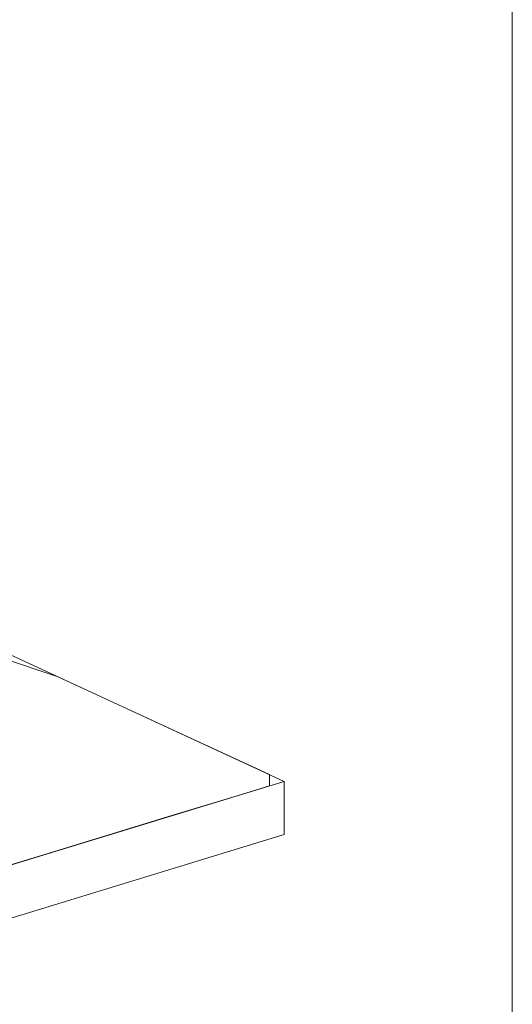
# Model space of a CAD drawing. Header units: inches. Extents: x -36 to 647, y 177 to 609.
# Tile 170 of 256: x 442 to 456, y 195 to 222. Entities that reach past the tile are written whole.
import ezdxf

# ---------------------------------------------------------------- set-up
doc = ezdxf.new("R2010")
doc.units = ezdxf.units.IN
doc.header["$MEASUREMENT"] = 0
doc.layers.add('1', color=7, linetype='Continuous')

# ---------------------------------------------------------------- blocks, each defined once
blk = doc.blocks.new('block 16')
at = {"layer": '1', "color": 8, "lineweight": 18, "true_color": 0x808080}
blk.add_lwpolyline([(455.743, 370.172), (455.743, 188.665)], dxfattribs=at)
blk = doc.blocks.new('block 3381')
at = {"layer": '1', "color": 155, "lineweight": 18, "true_color": 0x4c7299}
blk.add_lwpolyline([(449.393, 200.763), (435.433, 196.498)], dxfattribs=at)
blk = doc.blocks.new('block 3932')
at = {"layer": '1', "color": 155, "lineweight": 18, "true_color": 0x4c7299}
blk.add_lwpolyline([(440.531, 204.852), (449.393, 200.763)], dxfattribs=at)
blk = doc.blocks.new('block 5226')
at = {"layer": '1', "color": 155, "lineweight": 18, "true_color": 0x4c7299}
blk.add_lwpolyline([(449.393, 199.28), (449.393, 200.763)], dxfattribs=at)
blk = doc.blocks.new('block 5245')
at = {"layer": '1', "color": 155, "lineweight": 18, "true_color": 0x4c7299}
blk.add_lwpolyline([(449.393, 199.28), (435.433, 195.015)], dxfattribs=at)
blk = doc.blocks.new('block 5773')
at = {"layer": '1', "color": 18, "lineweight": 13, "true_color": 0x4c0000}
blk.add_lwpolyline([(449.393, 200.763), (435.433, 196.498)], dxfattribs=at)
blk = doc.blocks.new('block 5774')
at = {"layer": '1', "color": 18, "lineweight": 13, "true_color": 0x4c0000}
blk.add_lwpolyline([(440.531, 204.852), (449.393, 200.763)], dxfattribs=at)
blk = doc.blocks.new('block 5779')
at = {"layer": '1', "color": 18, "lineweight": 13, "true_color": 0x4c0000}
blk.add_lwpolyline([(449.393, 200.763), (435.433, 196.498)], dxfattribs=at)
blk = doc.blocks.new('block 6050')
at = {"layer": '1', "color": 18, "lineweight": 13, "true_color": 0x4c0000}
blk.add_lwpolyline([(440.531, 204.852), (449.393, 200.763)], dxfattribs=at)
blk = doc.blocks.new('block 9164')
at = {"layer": '1', "color": 18, "lineweight": 13, "true_color": 0x4c0000}
blk.add_lwpolyline([(403.75, 221.818), (427.36, 210.927), (433.263, 208.204), (436.214, 206.843), (437.69, 206.162), (436.511, 205.404), (437.707, 204.654), (440.03, 204.703), (443.08, 203.676), (448.983, 200.953), (448.991, 200.641), (448.085, 200.364), (446.271, 199.81), (442.645, 198.702), (435.4, 196.514), (429.497, 199.237), (426.601, 200.596), (427.749, 201.36), (426.518, 202.101)], dxfattribs=at)
blk = doc.blocks.new('block 9548')
at = {"layer": '1', "color": 18, "lineweight": 13, "true_color": 0x4c0000}
blk.add_lwpolyline([(403.75, 221.818), (427.36, 210.927), (433.263, 208.204), (436.214, 206.843), (437.69, 206.162), (436.511, 205.404), (437.707, 204.654), (440.03, 204.703), (443.08, 203.676), (448.983, 200.953), (448.991, 200.641), (448.085, 200.364), (446.271, 199.81), (442.645, 198.702), (435.4, 196.514), (429.497, 199.237), (426.601, 200.596), (427.749, 201.36), (426.518, 202.101)], dxfattribs=at)

msp = doc.modelspace()

# ---------------------------------------------------------------- block references
at = {"layer": '1'}
for name in ['block 16', 'block 9164', 'block 9548', 'block 3932', 'block 5774', 'block 6050', 'block 3381', 'block 5773', 'block 5779', 'block 5226', 'block 5245']:
    msp.add_blockref(name, (0, 0), dxfattribs=at)

doc.saveas('drawing.dxf')
